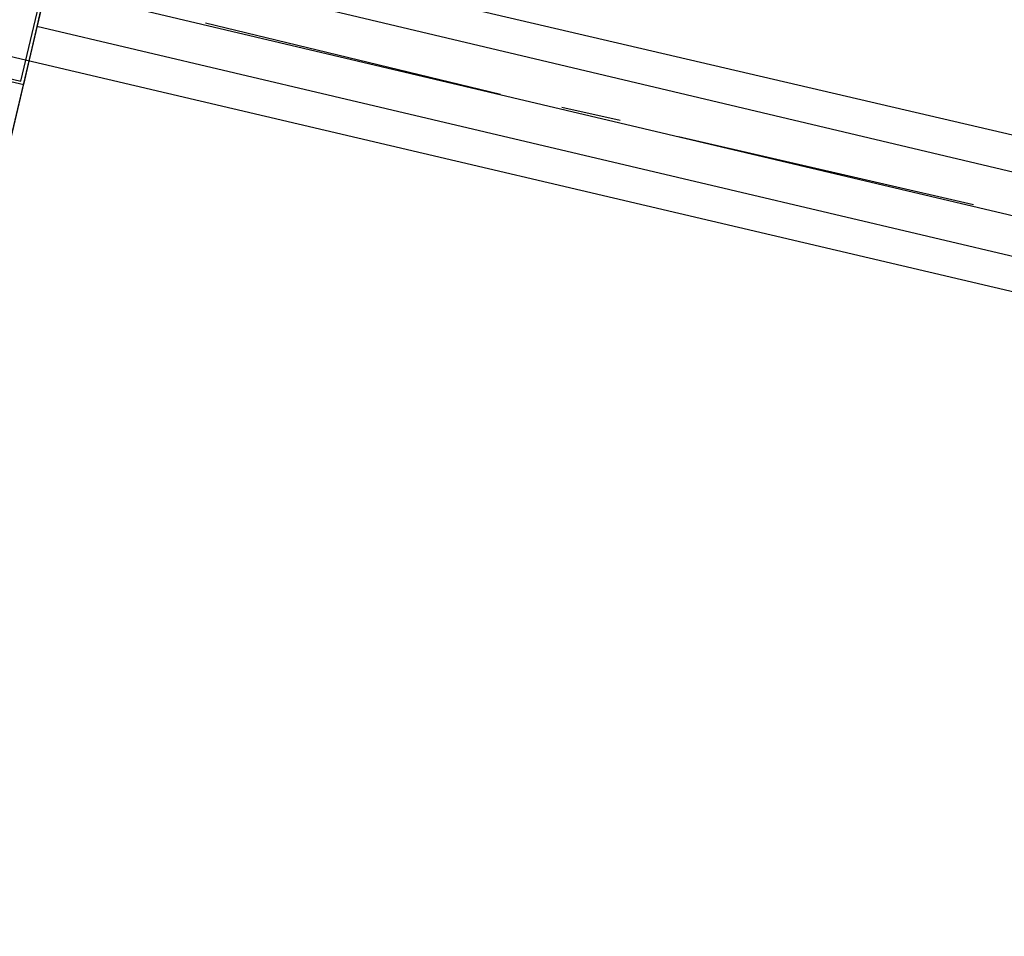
# Model space of a CAD drawing. Header units: feet. Extents: x -79 to 198, y -22 to 181.
# Tile 147 of 256: x 118.09 to 122.14, y 71.79 to 75.56. Entities that reach past the tile are written whole.
import ezdxf

# ---------------------------------------------------------------- set-up
doc = ezdxf.new("R2010")
doc.units = ezdxf.units.FT
doc.layers.add('A-AREA-UNIDAD', color=30, linetype='CONTINUOUS')
doc.layers.add('A-LINEA', color=7, linetype='CONTINUOUS')

msp = doc.modelspace()

# ---------------------------------------------------------------- linework, layer by layer
at = {"layer": 'A-AREA-UNIDAD'}
for points in [[(66.24, 88.4444), (101.088, 80.2133), (101.2, 80.6933), (102.208, 80.6933), (104.608, 80.0889), (104.608, 79.36), (117.472, 76.3733), (117.568, 75.9644), (118.96, 75.84), (129.568, 73.3689)], [(128.8, 72.8889), (118.048, 75.4133), (118, 75.6444), (117.472, 75.7689), (116.24, 75.68), (104.4, 78.5244), (104.24, 78.0444), (102.912, 78.1333), (100.928, 78.6133), (100.8, 79.36), (66.048, 87.6089)]]:
    msp.add_lwpolyline(points, dxfattribs=at)
at = {"layer": 'A-LINEA'}
for p, q in [((121.84, 91.1111), (114.56, 60.2978)), ((118.24, 75.8711), (129.4933, 73.2044)), ((118.8533, 75.5511), (120.0667, 75.2578)), ((118.16, 75.5378), (129.4133, 72.8844)), ((120.32, 75.2044), (120.56, 75.1511)), ((120.8, 75.0844), (122.0133, 74.8044))]:
    msp.add_line(p, q, dxfattribs=at)
for points in [[(135.8933, 108.7111), (131.36, 89.5511), (124.5867, 91.1511), (124.44, 90.4978), (121.84, 91.1111), (121.3333, 88.9644), (118.2, 75.6978), (129.9467, 72.9244)], [(117.2933, 75.4844), (118.1067, 75.2978), (118.2933, 76.1111), (117.48, 76.2978), (117.2933, 75.4844)], [(117.3067, 75.4978), (118.0933, 75.3111), (118.28, 76.0978), (117.4933, 76.2844), (117.3067, 75.4978)], [(119.2267, 38.2711), (123.76, 57.4311), (117, 59.0311), (117.1467, 59.6844), (114.56, 60.2978), (115.0667, 62.4444), (118.2, 75.6978), (129.9467, 72.9244)]]:
    msp.add_lwpolyline(points, dxfattribs=at)

doc.saveas('drawing.dxf')
